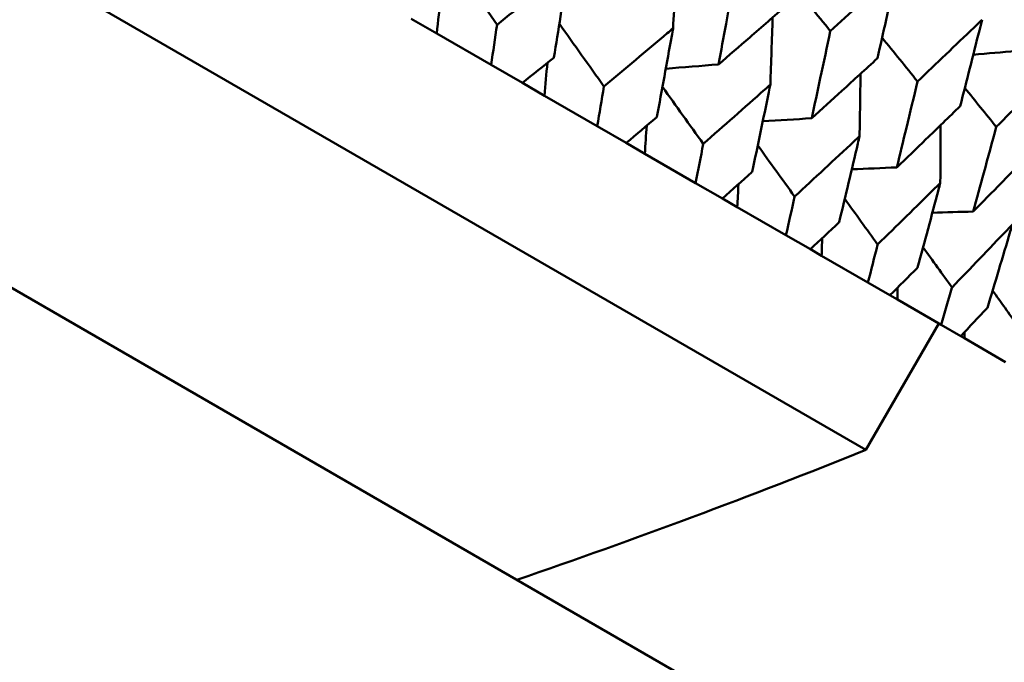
# Model space of a CAD drawing. Header units: millimetres. Extents: x 626 to 2725, y 57 to 2097.
# Tile 120 of 133: x 981.09 to 987.84, y 254.28 to 258.69. Entities that reach past the tile are written whole.
import ezdxf

# ---------------------------------------------------------------- set-up
doc = ezdxf.new("R2010")
doc.units = ezdxf.units.MM
doc.header["$LTSCALE"] = 10
doc.layers.add('Widoczne (ISO)', color=7, linetype='Continuous', lineweight=50)

msp = doc.modelspace()

# ---------------------------------------------------------------- linework, layer by layer
at = {"layer": 'Widoczne (ISO)'}
for p, q in [((986.8942, 255.7383), (955.7173, 273.7383)), ((986.7764, 253.5343), (953.8682, 272.5339)), ((983.9512, 258.5922), (983.7758, 258.6934)), ((984.3244, 258.3767), (983.9512, 258.5922)), ((984.3244, 258.3767), (984.5383, 258.2532)), ((984.6899, 258.1657), (984.5383, 258.2532)), ((985.0514, 257.957), (984.6899, 258.1657)), ((985.0514, 257.957), (985.2504, 257.842)), ((985.3777, 257.7686), (985.2504, 257.842)), ((985.726, 257.5675), (985.3777, 257.7686)), ((985.726, 257.5675), (985.9096, 257.4615)), ((986.0119, 257.4024), (985.9096, 257.4615)), ((986.3457, 257.2097), (986.0119, 257.4024)), ((986.3457, 257.2097), (986.513, 257.1131)), ((986.5901, 257.0686), (986.513, 257.1131)), ((986.908, 256.8851), (986.5901, 257.0686)), ((986.908, 256.8851), (987.0584, 256.7982)), ((987.1099, 256.7685), (987.0584, 256.7982)), ((987.4107, 256.5948), (987.1099, 256.7685)), ((986.8942, 255.7383), (987.3942, 256.6043)), ((987.4107, 256.5948), (987.5437, 256.518)), ((987.5693, 256.5032), (987.5437, 256.518)), ((987.8518, 256.3401), (987.5693, 256.5032))]:
    msp.add_line(p, q, dxfattribs=at)
msp.add_circle((990.3219, 297.6753), 50, dxfattribs=at)
msp.add_arc((968.2765, 302.1429), 50, 288.93414, 291.86082, dxfattribs=at)
for points in [[(984.0335, 259.1218), (984.1439, 258.9655), (984.2544, 258.8091), (984.3648, 258.6527)], [(985.5716, 258.6269), (985.5807, 258.7904), (985.5896, 258.9539), (985.598, 259.1173)], [(986.3797, 258.9433), (986.4697, 258.8319), (986.5596, 258.7206), (986.6495, 258.6092)], [(983.9512, 258.5922), (983.9607, 258.6782), (983.9702, 258.7641), (983.9795, 258.8501)], [(984.7917, 258.6584), (984.8937, 258.5155), (984.9957, 258.3725), (985.0977, 258.2296)], [(986.2385, 258.2419), (986.244, 258.3952), (986.2492, 258.5484), (986.2542, 258.7015)], [(987.0048, 258.564), (987.0858, 258.4639), (987.1668, 258.3639), (987.2477, 258.2638)], [(987.9253, 258.472), (987.8269, 258.4636), (987.7284, 258.4553), (987.63, 258.447)], [(984.6899, 258.1657), (984.6965, 258.2408), (984.7031, 258.316), (984.7096, 258.3911)], [(985.8829, 258.3805), (985.7625, 258.3705), (985.6421, 258.3606), (985.5217, 258.3508)], [(986.8501, 257.8888), (986.8527, 258.0313), (986.855, 258.1737), (986.8571, 258.3162)], [(985.4988, 258.2258), (985.5921, 258.096), (985.6854, 257.9662), (985.7787, 257.8364)], [(987.5722, 258.2185), (987.644, 258.1297), (987.7159, 258.0409), (987.7877, 257.9521)], [(986.5225, 258.0113), (986.4105, 258.0044), (986.2985, 257.9975), (986.1866, 257.9907)], [(985.3777, 257.7686), (985.382, 257.8325), (985.3863, 257.8965), (985.3905, 257.9604)], [(987.404, 257.569), (987.4043, 257.7001), (987.4043, 257.8312), (987.4042, 257.9623)], [(986.152, 257.8255), (986.2363, 257.7086), (986.3207, 257.5917), (986.405, 257.4748)], [(987.1056, 257.6747), (987.0026, 257.6702), (986.8997, 257.6658), (986.7967, 257.6614)], [(986.0119, 257.4024), (986.0145, 257.4547), (986.0171, 257.507), (986.0196, 257.5593)], [(986.7486, 257.4587), (986.8238, 257.3546), (986.899, 257.2504), (986.9742, 257.1462)], [(987.6297, 257.372), (987.5364, 257.3694), (987.4431, 257.3669), (987.3498, 257.3643)], [(986.5901, 257.0686), (986.5914, 257.1088), (986.5927, 257.149), (986.594, 257.1891)], [(987.2862, 257.1267), (987.3521, 257.0351), (987.4181, 256.9434), (987.4841, 256.8518)], [(987.1099, 256.7685), (987.1104, 256.7959), (987.1109, 256.8234), (987.1114, 256.8509)], [(987.7625, 256.8304), (987.8192, 256.7512), (987.8759, 256.6721), (987.9326, 256.5929)], [(987.5693, 256.5032), (987.5694, 256.5173), (987.5695, 256.5313), (987.5696, 256.5454)]]:
    msp.add_open_spline(points, degree=3, dxfattribs=at)
for points, knots in [([(984.852, 259.0424), (984.8385, 259.0315), (984.8249, 259.0205), (984.663, 258.8904), (984.5141, 258.7714), (984.3648, 258.6527)], [0.0853813, 0.0853813, 0.0853813, 0.0853813, 0.09097809, 0.09097809, 0.15214536, 0.15214536, 0.15214536, 0.15214536]), ([(984.7547, 258.4276), (984.7849, 258.6149), (984.8147, 258.8025), (984.8466, 259.0077), (984.8493, 259.0251), (984.852, 259.0424)], [0.0297954, 0.0297954, 0.0297954, 0.0297954, 0.09092493, 0.09092493, 0.09655955, 0.09655955, 0.09655955, 0.09655955]), ([(985.9954, 258.9868), (985.9755, 258.8773), (985.9553, 258.7679), (985.9178, 258.5658), (985.9004, 258.4731), (985.8829, 258.3805)], [0.02528165, 0.02528165, 0.02528165, 0.02528165, 0.06150593, 0.06150593, 0.09223152, 0.09223152, 0.09223152, 0.09223152]), ([(987.1069, 259.0234), (987.0881, 259.0063), (987.0694, 258.9892), (986.9174, 258.8509), (986.7837, 258.7299), (986.6495, 258.6092)], [0.0806421, 0.0806421, 0.0806421, 0.0806421, 0.08897282, 0.08897282, 0.14811965, 0.14811965, 0.14811965, 0.14811965]), ([(986.9729, 258.4225), (987.0126, 258.5977), (987.0518, 258.7731), (987.096, 258.9737), (987.1014, 258.9985), (987.1069, 259.0234)], [0.02983351, 0.02983351, 0.02983351, 0.02983351, 0.0889495, 0.0889495, 0.09731113, 0.09731113, 0.09731113, 0.09731113]), ([(985.8829, 258.3805), (985.9544, 258.442), (986.0257, 258.5034), (986.1807, 258.6377), (986.2645, 258.7104), (986.348, 258.7833)], [0.03078053, 0.03078053, 0.03078053, 0.03078053, 0.06149921, 0.06149921, 0.09773041, 0.09773041, 0.09773041, 0.09773041]), ([(984.3648, 258.6527), (984.3648, 258.6522), (984.3647, 258.6516), (984.3513, 258.5595), (984.3379, 258.468), (984.3244, 258.3767)], [0.02951568, 0.02951568, 0.02951568, 0.02951568, 0.02969929, 0.02969929, 0.05939589, 0.05939589, 0.05939589, 0.05939589]), ([(987.6899, 258.6868), (987.6718, 258.6693), (987.6537, 258.6519), (987.5068, 258.5106), (987.3775, 258.3871), (987.2477, 258.2638)], [0.0806421, 0.0806421, 0.0806421, 0.0806421, 0.08897282, 0.08897282, 0.14811965, 0.14811965, 0.14811965, 0.14811965]), ([(987.5406, 258.0948), (987.5848, 258.2673), (987.6285, 258.4402), (987.6777, 258.6378), (987.6838, 258.6623), (987.6899, 258.6868)], [0.02983351, 0.02983351, 0.02983351, 0.02983351, 0.0889495, 0.0889495, 0.09731113, 0.09731113, 0.09731113, 0.09731113]), ([(985.5716, 258.6269), (985.5584, 258.6158), (985.5452, 258.6047), (985.3878, 258.4719), (985.243, 258.3506), (985.0977, 258.2296)], [0.0853813, 0.0853813, 0.0853813, 0.0853813, 0.09097809, 0.09097809, 0.15214536, 0.15214536, 0.15214536, 0.15214536]), ([(985.4608, 258.02), (985.4951, 258.2049), (985.529, 258.3901), (985.5655, 258.5927), (985.5685, 258.6098), (985.5716, 258.6269)], [0.0297954, 0.0297954, 0.0297954, 0.0297954, 0.09092493, 0.09092493, 0.09655955, 0.09655955, 0.09655955, 0.09655955]), ([(986.6495, 258.6092), (986.627, 258.5012), (986.6042, 258.3932), (986.5618, 258.1939), (986.5422, 258.1026), (986.5225, 258.0113)], [0.02528165, 0.02528165, 0.02528165, 0.02528165, 0.06150593, 0.06150593, 0.09223152, 0.09223152, 0.09223152, 0.09223152]), ([(984.5383, 258.2532), (984.6101, 258.3109), (984.6818, 258.3687), (984.7539, 258.4269), (984.7543, 258.4273), (984.7547, 258.4276)], [0, 0, 0, 0, 0.02969567, 0.02969567, 0.02988021, 0.02988021, 0.02988021, 0.02988021]), ([(986.5225, 258.0113), (986.5917, 258.074), (986.6608, 258.1368), (986.8109, 258.2738), (986.892, 258.3481), (986.9729, 258.4225)], [0.03078053, 0.03078053, 0.03078053, 0.03078053, 0.06149921, 0.06149921, 0.09773041, 0.09773041, 0.09773041, 0.09773041]), ([(988.2141, 258.3842), (988.1966, 258.3663), (988.1792, 258.3485), (988.0376, 258.2042), (987.9129, 258.078), (987.7877, 257.9521)], [0.0806421, 0.0806421, 0.0806421, 0.0806421, 0.08897282, 0.08897282, 0.14811965, 0.14811965, 0.14811965, 0.14811965]), ([(986.2385, 258.2419), (986.2257, 258.2305), (986.2129, 258.2192), (986.0602, 258.0837), (985.9197, 257.9599), (985.7787, 257.8364)], [0.0853813, 0.0853813, 0.0853813, 0.0853813, 0.09097809, 0.09097809, 0.15214536, 0.15214536, 0.15214536, 0.15214536]), ([(986.1135, 257.6431), (986.1522, 257.8255), (986.1904, 258.0083), (986.2316, 258.2081), (986.235, 258.225), (986.2385, 258.2419)], [0.0297954, 0.0297954, 0.0297954, 0.0297954, 0.09092493, 0.09092493, 0.09655955, 0.09655955, 0.09655955, 0.09655955]), ([(987.2477, 258.2638), (987.2224, 258.1573), (987.197, 258.051), (987.1495, 257.8546), (987.1276, 257.7646), (987.1056, 257.6747)], [0.02528165, 0.02528165, 0.02528165, 0.02528165, 0.06150593, 0.06150593, 0.09223152, 0.09223152, 0.09223152, 0.09223152]), ([(985.0977, 258.2296), (985.0976, 258.229), (985.0975, 258.2285), (985.0822, 258.1375), (985.0668, 258.0472), (985.0514, 257.957)], [0.02951568, 0.02951568, 0.02951568, 0.02951568, 0.02969929, 0.02969929, 0.05939589, 0.05939589, 0.05939589, 0.05939589]), ([(987.1056, 257.6747), (987.1724, 257.7387), (987.2391, 257.8029), (987.3842, 257.9429), (987.4625, 258.0187), (987.5406, 258.0948)], [0.03078053, 0.03078053, 0.03078053, 0.03078053, 0.06149921, 0.06149921, 0.09773041, 0.09773041, 0.09773041, 0.09773041]), ([(985.2504, 257.842), (985.3203, 257.9009), (985.3899, 257.9598), (985.4599, 258.0192), (985.4604, 258.0196), (985.4608, 258.02)], [0, 0, 0, 0, 0.02969567, 0.02969567, 0.02988021, 0.02988021, 0.02988021, 0.02988021]), ([(987.7877, 257.9521), (987.7596, 257.8472), (987.7312, 257.7425), (987.6785, 257.5492), (987.6542, 257.4606), (987.6297, 257.372)], [0.02528165, 0.02528165, 0.02528165, 0.02528165, 0.06150593, 0.06150593, 0.09223152, 0.09223152, 0.09223152, 0.09223152]), ([(985.7787, 257.8364), (985.7786, 257.8359), (985.7785, 257.8353), (985.761, 257.7456), (985.7436, 257.6565), (985.726, 257.5675)], [0.02951568, 0.02951568, 0.02951568, 0.02951568, 0.02969929, 0.02969929, 0.05939589, 0.05939589, 0.05939589, 0.05939589]), ([(986.8501, 257.8888), (986.8377, 257.8772), (986.8253, 257.8656), (986.6775, 257.7273), (986.5415, 257.6009), (986.405, 257.4748)], [0.0853813, 0.0853813, 0.0853813, 0.0853813, 0.09097809, 0.09097809, 0.15214536, 0.15214536, 0.15214536, 0.15214536]), ([(986.7102, 257.2986), (986.7535, 257.4784), (986.7962, 257.6585), (986.8423, 257.8555), (986.8462, 257.8721), (986.8501, 257.8888)], [0.0297954, 0.0297954, 0.0297954, 0.0297954, 0.09092493, 0.09092493, 0.09655955, 0.09655955, 0.09655955, 0.09655955]), ([(987.6297, 257.372), (987.6942, 257.4375), (987.7585, 257.503), (987.8982, 257.6461), (987.9736, 257.7236), (988.0489, 257.8013)], [0.03078053, 0.03078053, 0.03078053, 0.03078053, 0.06149921, 0.06149921, 0.09773041, 0.09773041, 0.09773041, 0.09773041]), ([(985.9096, 257.4615), (985.9772, 257.5216), (986.0448, 257.5818), (986.1126, 257.6424), (986.1131, 257.6428), (986.1135, 257.6431)], [0, 0, 0, 0, 0.02969567, 0.02969567, 0.02988021, 0.02988021, 0.02988021, 0.02988021]), ([(987.404, 257.569), (987.392, 257.5571), (987.3801, 257.5453), (987.2374, 257.404), (987.1061, 257.2749), (986.9742, 257.1462)], [0.0853813, 0.0853813, 0.0853813, 0.0853813, 0.09097809, 0.09097809, 0.15214536, 0.15214536, 0.15214536, 0.15214536]), ([(987.2486, 256.9878), (987.2966, 257.1648), (987.3441, 257.3422), (987.3954, 257.5362), (987.3997, 257.5526), (987.404, 257.569)], [0.0297954, 0.0297954, 0.0297954, 0.0297954, 0.09092493, 0.09092493, 0.09655955, 0.09655955, 0.09655955, 0.09655955]), ([(986.405, 257.4748), (986.4049, 257.4743), (986.4048, 257.4737), (986.3851, 257.3853), (986.3654, 257.2975), (986.3457, 257.2097)], [0.02951568, 0.02951568, 0.02951568, 0.02951568, 0.02969929, 0.02969929, 0.05939589, 0.05939589, 0.05939589, 0.05939589]), ([(986.513, 257.1131), (986.5785, 257.1745), (986.6438, 257.2359), (986.7094, 257.2979), (986.7098, 257.2982), (986.7102, 257.2986)], [0, 0, 0, 0, 0.02969567, 0.02969567, 0.02988021, 0.02988021, 0.02988021, 0.02988021]), ([(987.898, 257.2838), (987.8865, 257.2717), (987.875, 257.2596), (987.7376, 257.1152), (987.6111, 256.9834), (987.4841, 256.8518)], [0.0853813, 0.0853813, 0.0853813, 0.0853813, 0.09097809, 0.09097809, 0.15214536, 0.15214536, 0.15214536, 0.15214536]), ([(987.7266, 256.7118), (987.7795, 256.886), (987.8319, 257.0605), (987.8884, 257.2515), (987.8932, 257.2677), (987.898, 257.2838)], [0.0297954, 0.0297954, 0.0297954, 0.0297954, 0.09092493, 0.09092493, 0.09655955, 0.09655955, 0.09655955, 0.09655955]), ([(986.9742, 257.1462), (986.9741, 257.1457), (986.9739, 257.1451), (986.952, 257.058), (986.9301, 256.9715), (986.908, 256.8851)], [0.02951568, 0.02951568, 0.02951568, 0.02951568, 0.02969929, 0.02969929, 0.05939589, 0.05939589, 0.05939589, 0.05939589]), ([(987.0584, 256.7982), (987.1216, 256.8609), (987.1846, 256.9237), (987.2478, 256.987), (987.2482, 256.9874), (987.2486, 256.9878)], [0, 0, 0, 0, 0.02969567, 0.02969567, 0.02988021, 0.02988021, 0.02988021, 0.02988021]), ([(987.4841, 256.8518), (987.4839, 256.8513), (987.4838, 256.8508), (987.4594, 256.765), (987.4351, 256.6799), (987.4107, 256.5948)], [0.02951568, 0.02951568, 0.02951568, 0.02951568, 0.02969929, 0.02969929, 0.05939589, 0.05939589, 0.05939589, 0.05939589]), ([(987.5437, 256.518), (987.6044, 256.5821), (987.665, 256.6463), (987.7258, 256.711), (987.7262, 256.7114), (987.7266, 256.7118)], [0, 0, 0, 0, 0.02969567, 0.02969567, 0.02988021, 0.02988021, 0.02988021, 0.02988021])]:
    msp.add_open_spline(points, degree=3, knots=knots, dxfattribs=at)

doc.saveas('drawing.dxf')
